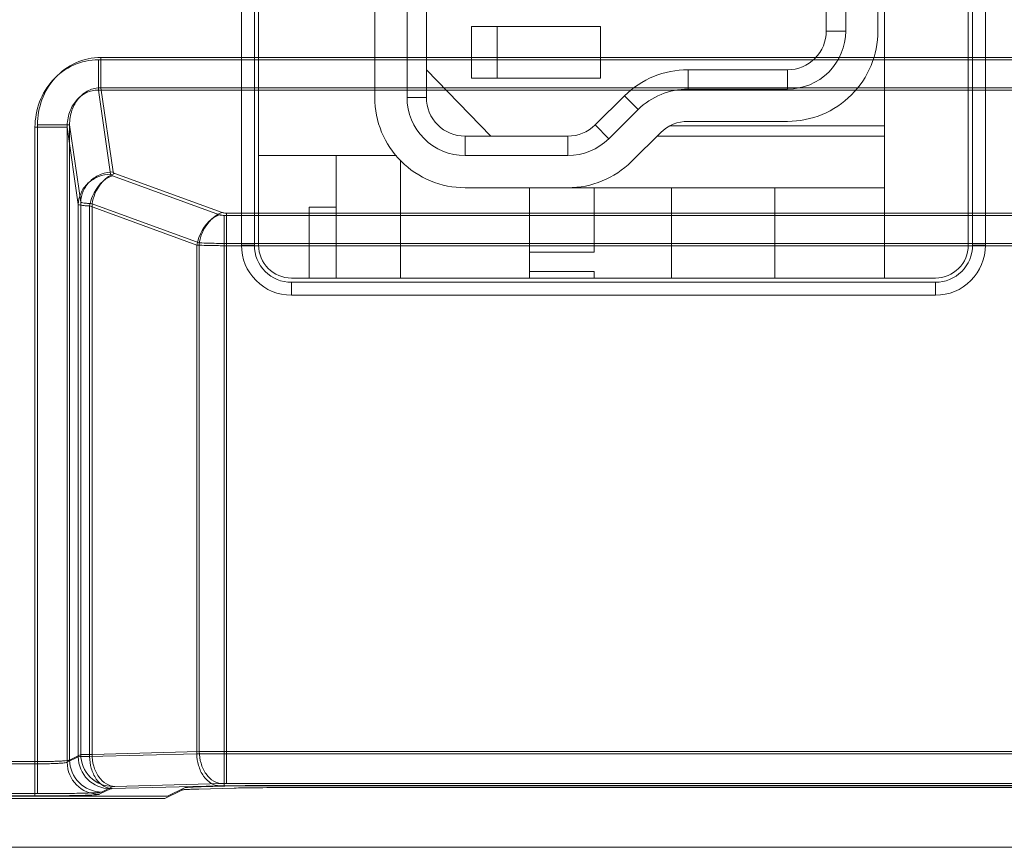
# Model space of a CAD drawing. Header units: millimetres. Extents: x -371 to 373, y -280 to 256.
# Tile 51 of 103: x -262.04 to -254.41, y 151.42 to 157.84. Entities that reach past the tile are written whole.
import ezdxf

# ---------------------------------------------------------------- set-up
doc = ezdxf.new("R2010")
doc.units = ezdxf.units.MM
doc.header["$MEASUREMENT"] = 0
doc.layers.add('layer 1', color=7, linetype='Continuous')

msp = doc.modelspace()

# ---------------------------------------------------------------- linework, layer by layer
at = {"layer": 'layer 1', "color": 8, "lineweight": 9}
for points in [[(-255.3358, 164.932), (-255.3358, 164.932), (-255.3358, 155.832), (-255.3358, 155.832)], [(-260.319, 164.678), (-260.319, 164.678), (-260.319, 156.086), (-260.319, 156.086)], [(-260.219, 164.678), (-260.219, 164.678), (-260.219, 156.086), (-260.219, 156.086)], [(-260.1858, 156.086), (-260.1858, 156.086), (-260.1858, 164.678), (-260.1858, 164.678)], [(-254.6858, 164.678), (-254.6858, 164.678), (-254.6858, 156.086), (-254.6858, 156.086)], [(-254.6526, 156.086), (-254.6526, 156.086), (-254.6526, 164.678), (-254.6526, 164.678)], [(-254.5526, 156.086), (-254.5526, 156.086), (-254.5526, 164.678), (-254.5526, 164.678)], [(-259.2858, 163.532), (-259.2858, 163.532), (-259.2858, 157.232), (-259.2858, 157.232)], [(-259.0358, 157.232), (-259.0358, 157.232), (-259.0358, 163.532), (-259.0358, 163.532)], [(-258.8858, 157.232), (-258.8858, 157.232), (-258.8858, 163.532), (-258.8858, 163.532)], [(-255.7858, 157.747), (-255.7858, 157.747), (-255.7858, 163.017), (-255.7858, 163.017)], [(-255.6358, 163.017), (-255.6358, 163.017), (-255.6358, 157.747), (-255.6358, 157.747)], [(-255.3858, 157.747), (-255.3858, 157.747), (-255.3858, 163.017), (-255.3858, 163.017)], [(-258.5358, 157.782), (-258.5358, 157.782), (-258.5358, 157.382), (-258.5358, 157.382)], [(-257.5358, 157.782), (-257.5358, 157.782), (-258.5358, 157.782), (-258.5358, 157.782)], [(-258.3358, 157.382), (-258.3358, 157.382), (-258.3358, 157.782), (-258.3358, 157.782)], [(-257.5358, 157.382), (-257.5358, 157.382), (-257.5358, 157.782), (-257.5358, 157.782)], [(-255.6358, 157.747), (-255.6358, 157.747), (-255.7858, 157.747), (-255.7858, 157.747)], [(-258.3858, 156.932), (-258.3858, 156.932), (-258.8858, 157.447), (-258.8858, 157.447)], [(-257.3504, 157.2444), (-257.2193, 157.3742), (-257.0423, 157.447), (-256.8578, 157.447)], [(-256.8578, 157.297), (-256.8578, 157.297), (-256.8578, 157.447), (-256.8578, 157.447)], [(-256.0858, 157.447), (-256.0858, 157.447), (-256.8578, 157.447), (-256.8578, 157.447)], [(-256.0858, 157.447), (-256.0858, 157.447), (-256.0858, 157.297), (-256.0858, 157.297)], [(-258.5358, 157.382), (-258.5358, 157.382), (-257.5358, 157.382), (-257.5358, 157.382)], [(-257.2449, 157.1378), (-257.1419, 157.2398), (-257.0028, 157.297), (-256.8578, 157.297)], [(-256.0858, 157.297), (-256.0858, 157.297), (-256.8578, 157.297), (-256.8578, 157.297)], [(-258.8858, 157.232), (-258.8858, 157.232), (-259.0358, 157.232), (-259.0358, 157.232)], [(-257.3504, 157.2444), (-257.3504, 157.2444), (-257.5781, 157.0188), (-257.5781, 157.0188)], [(-257.2449, 157.1378), (-257.2449, 157.1378), (-257.3504, 157.2444), (-257.3504, 157.2444)], [(-257.2449, 157.1378), (-257.2449, 157.1378), (-257.4726, 156.9123), (-257.4726, 156.9123)], [(-257.5781, 157.0188), (-257.6343, 156.9632), (-257.7102, 156.932), (-257.7892, 156.932)], [(-257.5781, 157.0188), (-257.5781, 157.0188), (-257.4726, 156.9123), (-257.4726, 156.9123)], [(-257.0689, 156.9602), (-257.0128, 157.0158), (-256.9369, 157.047), (-256.8578, 157.047)], [(-255.3358, 157.012), (-255.3358, 157.012), (-256.9955, 157.012), (-256.9955, 157.012)], [(-256.8578, 157.047), (-256.8578, 157.047), (-256.0858, 157.047), (-256.0858, 157.047)], [(-258.5858, 156.782), (-258.5858, 156.782), (-258.5858, 156.932), (-258.5858, 156.932)], [(-257.7892, 156.932), (-257.7892, 156.932), (-258.5858, 156.932), (-258.5858, 156.932)], [(-257.7892, 156.932), (-257.7892, 156.932), (-257.7892, 156.782), (-257.7892, 156.782)], [(-257.4726, 156.9123), (-257.5568, 156.8288), (-257.6706, 156.782), (-257.7892, 156.782)], [(-257.2966, 156.7346), (-257.2966, 156.7346), (-257.0689, 156.9602), (-257.0689, 156.9602)], [(-257.0974, 156.932), (-257.0974, 156.932), (-255.3358, 156.932), (-255.3358, 156.932)], [(-259.1177, 156.782), (-259.1177, 156.782), (-260.1858, 156.782), (-260.1858, 156.782)], [(-259.5858, 156.782), (-259.5858, 156.782), (-259.5858, 155.832), (-259.5858, 155.832)], [(-257.7892, 156.782), (-257.7892, 156.782), (-258.5858, 156.782), (-258.5858, 156.782)], [(-259.0858, 156.7431), (-259.0858, 156.7431), (-259.0858, 155.832), (-259.0858, 155.832)], [(-257.2966, 156.7346), (-257.4277, 156.6048), (-257.6047, 156.532), (-257.7892, 156.532)], [(-258.5858, 156.532), (-258.5858, 156.532), (-255.3358, 156.532), (-255.3358, 156.532)], [(-258.0861, 156.532), (-258.0861, 156.532), (-258.0861, 155.832), (-258.0861, 155.832)], [(-258.0858, 156.532), (-258.0858, 156.532), (-258.0858, 155.832), (-258.0858, 155.832)], [(-257.5861, 156.032), (-257.5861, 156.032), (-257.5861, 156.532), (-257.5861, 156.532)], [(-256.9861, 155.832), (-256.9861, 155.832), (-256.9861, 156.532), (-256.9861, 156.532)], [(-256.1861, 155.832), (-256.1861, 155.832), (-256.1861, 156.532), (-256.1861, 156.532)], [(-259.7929, 156.382), (-259.7929, 156.382), (-259.7929, 155.832), (-259.7929, 155.832)], [(-259.5858, 156.382), (-259.5858, 156.382), (-259.7929, 156.382), (-259.7929, 156.382)], [(-260.319, 156.086), (-260.319, 156.086), (-260.219, 156.086), (-260.219, 156.086)], [(-254.5526, 156.086), (-254.5526, 156.086), (-254.6526, 156.086), (-254.6526, 156.086)], [(-258.0861, 156.032), (-258.0861, 156.032), (-257.5861, 156.032), (-257.5861, 156.032)], [(-258.0861, 155.882), (-258.0861, 155.882), (-257.5861, 155.882), (-257.5861, 155.882)], [(-257.5861, 155.832), (-257.5861, 155.832), (-257.5861, 155.882), (-257.5861, 155.882)], [(-254.9398, 155.832), (-254.9398, 155.832), (-259.9318, 155.832), (-259.9318, 155.832)], [(-259.9318, 155.6988), (-259.9318, 155.6988), (-259.9318, 155.7988), (-259.9318, 155.7988)], [(-259.9318, 155.7988), (-259.9318, 155.7988), (-254.9398, 155.7988), (-254.9398, 155.7988)], [(-254.9398, 155.6988), (-254.9398, 155.6988), (-254.9398, 155.7988), (-254.9398, 155.7988)], [(-259.9318, 155.6988), (-259.9318, 155.6988), (-254.9398, 155.6988), (-254.9398, 155.6988)]]:
    msp.add_open_spline(points, degree=3, dxfattribs=at)
for points in [[(-255.3858, 157.747), (-255.3858, 157.5613), (-255.4595, 157.3833), (-255.5908, 157.252), (-255.5908, 157.252), (-255.7221, 157.1207), (-255.9001, 157.047), (-256.0858, 157.047)], [(-255.6358, 157.747), (-255.6358, 157.6277), (-255.6832, 157.5132), (-255.7676, 157.4288), (-255.7676, 157.4288), (-255.852, 157.3444), (-255.9665, 157.297), (-256.0858, 157.297)], [(-255.7858, 157.747), (-255.7858, 157.6674), (-255.8174, 157.5911), (-255.8737, 157.5349), (-255.8737, 157.5349), (-255.9299, 157.4786), (-256.0062, 157.447), (-256.0858, 157.447)], [(-258.5858, 156.532), (-258.7715, 156.532), (-258.9495, 156.6057), (-259.0808, 156.737), (-259.0808, 156.737), (-259.2121, 156.8683), (-259.2858, 157.0463), (-259.2858, 157.232)], [(-258.5858, 156.782), (-258.7051, 156.782), (-258.8196, 156.8294), (-258.904, 156.9138), (-258.904, 156.9138), (-258.9884, 156.9982), (-259.0358, 157.1127), (-259.0358, 157.232)], [(-258.5858, 156.932), (-258.6654, 156.932), (-258.7417, 156.9636), (-258.7979, 157.0199), (-258.7979, 157.0199), (-258.8542, 157.0761), (-258.8858, 157.1524), (-258.8858, 157.232)], [(-259.9318, 155.6988), (-260.0345, 155.6988), (-260.133, 155.7396), (-260.2056, 155.8122), (-260.2056, 155.8122), (-260.2782, 155.8848), (-260.319, 155.9833), (-260.319, 156.086)], [(-259.9318, 155.7988), (-260.008, 155.7988), (-260.081, 155.8291), (-260.1349, 155.8829), (-260.1349, 155.8829), (-260.1887, 155.9368), (-260.219, 156.0098), (-260.219, 156.086)], [(-259.9318, 155.832), (-259.9992, 155.832), (-260.0638, 155.8588), (-260.1114, 155.9064), (-260.1114, 155.9064), (-260.159, 155.954), (-260.1858, 156.0186), (-260.1858, 156.086)], [(-254.5526, 156.086), (-254.5526, 155.9833), (-254.5934, 155.8848), (-254.666, 155.8122), (-254.666, 155.8122), (-254.7386, 155.7396), (-254.8371, 155.6988), (-254.9398, 155.6988)], [(-254.6526, 156.086), (-254.6526, 156.0098), (-254.6829, 155.9368), (-254.7367, 155.8829), (-254.7367, 155.8829), (-254.7906, 155.8291), (-254.8636, 155.7988), (-254.9398, 155.7988)], [(-254.6858, 156.086), (-254.6858, 156.0186), (-254.7126, 155.954), (-254.7602, 155.9064), (-254.7602, 155.9064), (-254.8078, 155.8588), (-254.8724, 155.832), (-254.9398, 155.832)]]:
    msp.add_open_spline(points, degree=3, knots=[0, 0, 0, 0, 0.333333, 0.333333, 0.333333, 0.333333, 1, 1, 1, 1], dxfattribs=at)
at = {"layer": 'layer 1', "color": 251, "lineweight": 9}
for points, knots in [([(-261.4277, 157.5249), (-261.4936, 157.5246), (-261.5605, 157.5105), (-261.6212, 157.4833), (-261.6212, 157.4833), (-261.6818, 157.4561), (-261.7363, 157.4157), (-261.7812, 157.3667), (-261.7812, 157.3667), (-261.826, 157.3176), (-261.8613, 157.2598), (-261.8843, 157.1975), (-261.8843, 157.1975), (-261.9074, 157.1352), (-261.9183, 157.0684), (-261.9194, 157.0024)], [0, 0, 0, 0, 0.2, 0.2, 0.2, 0.2, 0.4, 0.4, 0.4, 0.4, 0.6, 0.6, 0.6, 0.6, 1, 1, 1, 1]), ([(-261.4277, 157.29), (-261.4602, 157.2905), (-261.4933, 157.2829), (-261.5228, 157.2685), (-261.5228, 157.2685), (-261.5527, 157.2539), (-261.5789, 157.2324), (-261.6002, 157.207), (-261.6002, 157.207), (-261.623, 157.1799), (-261.6403, 157.1485), (-261.6519, 157.1151), (-261.6519, 157.1151), (-261.6645, 157.0789), (-261.6703, 157.0404), (-261.6697, 157.0024)], [0, 0, 0, 0, 0.2, 0.2, 0.2, 0.2, 0.4, 0.4, 0.4, 0.4, 0.6, 0.6, 0.6, 0.6, 1, 1, 1, 1]), ([(-261.3337, 156.6372), (-261.3646, 156.6367), (-261.3956, 156.6307), (-261.4247, 156.6195), (-261.4247, 156.6195), (-261.4557, 156.6075), (-261.4844, 156.5897), (-261.5086, 156.5669), (-261.5086, 156.5669), (-261.5323, 156.5447), (-261.5516, 156.5177), (-261.5645, 156.4879), (-261.5645, 156.4879), (-261.5762, 156.4609), (-261.5828, 156.4315), (-261.5833, 156.4023)], [0, 0, 0, 0, 0.2, 0.2, 0.2, 0.2, 0.4, 0.4, 0.4, 0.4, 0.6, 0.6, 0.6, 0.6, 1, 1, 1, 1]), ([(-261.4964, 156.3908), (-261.4916, 156.4171), (-261.4838, 156.4426), (-261.4729, 156.4677), (-261.4729, 156.4677), (-261.443, 156.5365), (-261.3895, 156.6032), (-261.3196, 156.6257)], [0, 0, 0, 0, 0.333333, 0.333333, 0.333333, 0.333333, 1, 1, 1, 1]), ([(-261.3337, 156.6372), (-261.3335, 156.6361), (-261.333, 156.635), (-261.3324, 156.634), (-261.3324, 156.634), (-261.3297, 156.6297), (-261.3244, 156.6274), (-261.3196, 156.6257)], [0, 0, 0, 0, 0.333333, 0.333333, 0.333333, 0.333333, 1, 1, 1, 1]), ([(-261.4964, 156.3908), (-261.508, 156.3915), (-261.5196, 156.3923), (-261.5313, 156.3932), (-261.5313, 156.3932), (-261.5402, 156.394), (-261.5492, 156.3948), (-261.5578, 156.396), (-261.5578, 156.396), (-261.5636, 156.3969), (-261.5692, 156.398), (-261.5754, 156.3991), (-261.5754, 156.3991), (-261.5784, 156.3996), (-261.5814, 156.4001), (-261.5833, 156.4023)], [0, 0, 0, 0, 0.2, 0.2, 0.2, 0.2, 0.4, 0.4, 0.4, 0.4, 0.6, 0.6, 0.6, 0.6, 1, 1, 1, 1]), ([(-260.4879, 156.323), (-260.5088, 156.3163), (-260.5281, 156.3052), (-260.5458, 156.2918), (-260.5458, 156.2918), (-260.6091, 156.2437), (-260.6506, 156.1654), (-260.6647, 156.088)], [0, 0, 0, 0, 0.333333, 0.333333, 0.333333, 0.333333, 1, 1, 1, 1]), ([(-260.4879, 156.323), (-260.4855, 156.3221), (-260.4831, 156.3214), (-260.4807, 156.3208), (-260.4807, 156.3208), (-260.4719, 156.3187), (-260.4628, 156.3178), (-260.4538, 156.3178)], [0, 0, 0, 0, 0.333333, 0.333333, 0.333333, 0.333333, 1, 1, 1, 1]), ([(-260.4538, 156.0829), (-260.4732, 156.0829), (-260.4927, 156.083), (-260.5121, 156.0833), (-260.5121, 156.0833), (-260.563, 156.0838), (-260.6139, 156.0851), (-260.6647, 156.088)], [0, 0, 0, 0, 0.333333, 0.333333, 0.333333, 0.333333, 1, 1, 1, 1]), ([(-261.5833, 152.1206), (-261.5749, 152.1212), (-261.5664, 152.1211), (-261.5579, 152.121), (-261.5579, 152.121), (-261.5374, 152.1209), (-261.5169, 152.1214), (-261.4964, 152.1215)], [0, 0, 0, 0, 0.333333, 0.333333, 0.333333, 0.333333, 1, 1, 1, 1]), ([(-261.3207, 151.873), (-261.3429, 151.8736), (-261.3652, 151.8806), (-261.3847, 151.8918), (-261.3847, 151.8918), (-261.4084, 151.9054), (-261.4281, 151.9252), (-261.4438, 151.9474), (-261.4438, 151.9474), (-261.4617, 151.9727), (-261.4745, 152.0012), (-261.4831, 152.0309), (-261.4831, 152.0309), (-261.4916, 152.0604), (-261.496, 152.091), (-261.4964, 152.1215)], [0, 0, 0, 0, 0.2, 0.2, 0.2, 0.2, 0.4, 0.4, 0.4, 0.4, 0.6, 0.6, 0.6, 0.6, 1, 1, 1, 1]), ([(-260.6647, 152.1432), (-260.6643, 152.1128), (-260.6599, 152.0822), (-260.6514, 152.0527), (-260.6514, 152.0527), (-260.6428, 152.023), (-260.63, 151.9945), (-260.6121, 151.9692), (-260.6121, 151.9692), (-260.5963, 151.9469), (-260.5767, 151.9272), (-260.553, 151.9136), (-260.553, 151.9136), (-260.5335, 151.9024), (-260.5112, 151.8954), (-260.4889, 151.8948)], [0, 0, 0, 0, 0.2, 0.2, 0.2, 0.2, 0.4, 0.4, 0.4, 0.4, 0.6, 0.6, 0.6, 0.6, 1, 1, 1, 1]), ([(-261.6697, 152.0774), (-261.6714, 152.0757), (-261.6741, 152.0753), (-261.6767, 152.075), (-261.6767, 152.075), (-261.6822, 152.0742), (-261.6872, 152.0733), (-261.6923, 152.0727), (-261.6923, 152.0727), (-261.7001, 152.0717), (-261.7081, 152.0711), (-261.7161, 152.0706), (-261.7161, 152.0706), (-261.7265, 152.0699), (-261.7368, 152.0693), (-261.7472, 152.0687), (-261.7472, 152.0687), (-261.7596, 152.0681), (-261.772, 152.0677), (-261.7845, 152.0672), (-261.7845, 152.0672), (-261.7985, 152.0668), (-261.8126, 152.0664), (-261.8267, 152.0661), (-261.8267, 152.0661), (-261.8576, 152.0655), (-261.8885, 152.0652), (-261.9194, 152.0651)], [0, 0, 0, 0, 0.125, 0.125, 0.125, 0.125, 0.25, 0.25, 0.25, 0.25, 0.375, 0.375, 0.375, 0.375, 0.5, 0.5, 0.5, 0.5, 0.625, 0.625, 0.625, 0.625, 0.75, 0.75, 0.75, 0.75, 1, 1, 1, 1]), ([(-261.3351, 151.8722), (-261.3339, 151.8728), (-261.3324, 151.8727), (-261.3309, 151.8727), (-261.3309, 151.8727), (-261.3274, 151.8725), (-261.3241, 151.873), (-261.3207, 151.873)], [0, 0, 0, 0, 0.333333, 0.333333, 0.333333, 0.333333, 1, 1, 1, 1]), ([(-260.7806, 151.8624), (-260.7794, 151.8631), (-260.778, 151.8633), (-260.7766, 151.8635), (-260.7766, 151.8635), (-260.774, 151.8639), (-260.7714, 151.8642), (-260.7689, 151.8645), (-260.7689, 151.8645), (-260.7651, 151.865), (-260.7613, 151.8653), (-260.7574, 151.8656), (-260.7574, 151.8656), (-260.7525, 151.8659), (-260.7475, 151.8663), (-260.7425, 151.8666), (-260.7425, 151.8666), (-260.7292, 151.8674), (-260.7159, 151.8679), (-260.7026, 151.8684), (-260.7026, 151.8684), (-260.6852, 151.8691), (-260.6677, 151.8696), (-260.6503, 151.8701)], [0, 0, 0, 0, 0.142857, 0.142857, 0.142857, 0.142857, 0.285714, 0.285714, 0.285714, 0.285714, 0.428571, 0.428571, 0.428571, 0.428571, 0.571429, 0.571429, 0.571429, 0.571429, 0.714286, 0.714286, 0.714286, 0.714286, 1, 1, 1, 1]), ([(-260.4889, 151.8948), (-260.4864, 151.8949), (-260.4839, 151.8949), (-260.4814, 151.895), (-260.4814, 151.895), (-260.4722, 151.8951), (-260.463, 151.8952), (-260.4538, 151.8952)], [0, 0, 0, 0, 0.333333, 0.333333, 0.333333, 0.333333, 1, 1, 1, 1]), ([(-260.3767, 151.8772), (-260.3541, 151.8778), (-260.3314, 151.8783), (-260.3088, 151.8787), (-260.3088, 151.8787), (-260.2257, 151.8802), (-260.1426, 151.8807), (-260.0596, 151.8807)], [0, 0, 0, 0, 0.333333, 0.333333, 0.333333, 0.333333, 1, 1, 1, 1]), ([(-261.9194, 151.8166), (-261.8578, 151.8167), (-261.7962, 151.8169), (-261.7346, 151.8176), (-261.7346, 151.8176), (-261.7066, 151.8179), (-261.6786, 151.8182), (-261.6506, 151.8187), (-261.6506, 151.8187), (-261.6258, 151.8191), (-261.601, 151.8196), (-261.5762, 151.8202), (-261.5762, 151.8202), (-261.5555, 151.8207), (-261.5348, 151.8213), (-261.5141, 151.8221), (-261.5141, 151.8221), (-261.4983, 151.8227), (-261.4825, 151.8234), (-261.4666, 151.8242), (-261.4666, 151.8242), (-261.4562, 151.8248), (-261.4458, 151.8254), (-261.4356, 151.8266), (-261.4356, 151.8266), (-261.4325, 151.8269), (-261.4295, 151.8273), (-261.4264, 151.8278), (-261.4264, 151.8278), (-261.4248, 151.828), (-261.4231, 151.8283), (-261.4216, 151.829)], [0, 0, 0, 0, 0.111111, 0.111111, 0.111111, 0.111111, 0.222222, 0.222222, 0.222222, 0.222222, 0.333333, 0.333333, 0.333333, 0.333333, 0.444444, 0.444444, 0.444444, 0.444444, 0.555556, 0.555556, 0.555556, 0.555556, 0.666667, 0.666667, 0.666667, 0.666667, 0.777778, 0.777778, 0.777778, 0.777778, 1, 1, 1, 1])]:
    msp.add_open_spline(points, degree=3, knots=knots, dxfattribs=at)
at = {"layer": 'layer 1', "lineweight": 9}
for points, knots in [([(-261.4085, 157.5424), (-261.4745, 157.5421), (-261.5414, 157.528), (-261.602, 157.5008), (-261.602, 157.5008), (-261.6627, 157.4736), (-261.7172, 157.4332), (-261.762, 157.3842), (-261.762, 157.3842), (-261.8069, 157.3351), (-261.8421, 157.2773), (-261.8652, 157.215), (-261.8652, 157.215), (-261.8883, 157.1527), (-261.8992, 157.086), (-261.9002, 157.0199)], [0, 0, 0, 0, 0.2, 0.2, 0.2, 0.2, 0.4, 0.4, 0.4, 0.4, 0.6, 0.6, 0.6, 0.6, 1, 1, 1, 1]), ([(-261.4085, 157.3075), (-261.441, 157.3081), (-261.4742, 157.3004), (-261.5037, 157.286), (-261.5037, 157.286), (-261.5336, 157.2714), (-261.5597, 157.2499), (-261.5811, 157.2245), (-261.5811, 157.2245), (-261.6039, 157.1974), (-261.6212, 157.166), (-261.6328, 157.1326), (-261.6328, 157.1326), (-261.6453, 157.0964), (-261.6512, 157.0579), (-261.6506, 157.0199)], [0, 0, 0, 0, 0.2, 0.2, 0.2, 0.2, 0.4, 0.4, 0.4, 0.4, 0.6, 0.6, 0.6, 0.6, 1, 1, 1, 1]), ([(-261.3145, 156.6547), (-261.3454, 156.6542), (-261.3765, 156.6482), (-261.4055, 156.637), (-261.4055, 156.637), (-261.4366, 156.6251), (-261.4653, 156.6072), (-261.4895, 156.5844), (-261.4895, 156.5844), (-261.5131, 156.5622), (-261.5324, 156.5352), (-261.5454, 156.5054), (-261.5454, 156.5054), (-261.5571, 156.4784), (-261.5636, 156.449), (-261.5642, 156.4198)], [0, 0, 0, 0, 0.2, 0.2, 0.2, 0.2, 0.4, 0.4, 0.4, 0.4, 0.6, 0.6, 0.6, 0.6, 1, 1, 1, 1]), ([(-261.4772, 156.4083), (-261.4725, 156.4345), (-261.4649, 156.4599), (-261.4542, 156.485), (-261.4542, 156.485), (-261.4246, 156.554), (-261.3705, 156.6207), (-261.3005, 156.6432)], [0, 0, 0, 0, 0.333333, 0.333333, 0.333333, 0.333333, 1, 1, 1, 1]), ([(-261.3145, 156.6547), (-261.3144, 156.6536), (-261.3139, 156.6525), (-261.3133, 156.6516), (-261.3133, 156.6516), (-261.3105, 156.6472), (-261.3053, 156.645), (-261.3005, 156.6432)], [0, 0, 0, 0, 0.333333, 0.333333, 0.333333, 0.333333, 1, 1, 1, 1]), ([(-261.4772, 156.4083), (-261.4889, 156.409), (-261.5005, 156.4098), (-261.5121, 156.4108), (-261.5121, 156.4108), (-261.5211, 156.4115), (-261.53, 156.4123), (-261.5387, 156.4136), (-261.5387, 156.4136), (-261.5445, 156.4144), (-261.5501, 156.4155), (-261.5563, 156.4166), (-261.5563, 156.4166), (-261.5592, 156.4171), (-261.5623, 156.4177), (-261.5642, 156.4198)], [0, 0, 0, 0, 0.2, 0.2, 0.2, 0.2, 0.4, 0.4, 0.4, 0.4, 0.6, 0.6, 0.6, 0.6, 1, 1, 1, 1]), ([(-260.4688, 156.3405), (-260.4895, 156.3338), (-260.5088, 156.323), (-260.5265, 156.3099), (-260.5265, 156.3099), (-260.5902, 156.2621), (-260.6314, 156.1831), (-260.6455, 156.1056)], [0, 0, 0, 0, 0.333333, 0.333333, 0.333333, 0.333333, 1, 1, 1, 1]), ([(-260.4688, 156.3405), (-260.4664, 156.3396), (-260.464, 156.3389), (-260.4616, 156.3383), (-260.4616, 156.3383), (-260.4528, 156.3362), (-260.4437, 156.3354), (-260.4347, 156.3354)], [0, 0, 0, 0, 0.333333, 0.333333, 0.333333, 0.333333, 1, 1, 1, 1]), ([(-260.4347, 156.1004), (-260.4541, 156.1004), (-260.4735, 156.1006), (-260.4929, 156.1008), (-260.4929, 156.1008), (-260.5438, 156.1013), (-260.5947, 156.1026), (-260.6455, 156.1056)], [0, 0, 0, 0, 0.333333, 0.333333, 0.333333, 0.333333, 1, 1, 1, 1]), ([(-261.6506, 152.095), (-261.6523, 152.0932), (-261.655, 152.0928), (-261.6575, 152.0925), (-261.6575, 152.0925), (-261.663, 152.0917), (-261.668, 152.0909), (-261.6732, 152.0902), (-261.6732, 152.0902), (-261.6809, 152.0892), (-261.689, 152.0886), (-261.697, 152.0881), (-261.697, 152.0881), (-261.7074, 152.0874), (-261.7177, 152.0868), (-261.728, 152.0863), (-261.728, 152.0863), (-261.7404, 152.0856), (-261.7529, 152.0852), (-261.7653, 152.0848), (-261.7653, 152.0848), (-261.7794, 152.0843), (-261.7935, 152.0839), (-261.8075, 152.0836), (-261.8075, 152.0836), (-261.8384, 152.083), (-261.8693, 152.0827), (-261.9002, 152.0826)], [0, 0, 0, 0, 0.125, 0.125, 0.125, 0.125, 0.25, 0.25, 0.25, 0.25, 0.375, 0.375, 0.375, 0.375, 0.5, 0.5, 0.5, 0.5, 0.625, 0.625, 0.625, 0.625, 0.75, 0.75, 0.75, 0.75, 1, 1, 1, 1]), ([(-261.4024, 151.8465), (-261.4657, 151.8466), (-261.5316, 151.8732), (-261.5778, 151.9194), (-261.5778, 151.9194), (-261.624, 151.9657), (-261.6505, 152.0316), (-261.6506, 152.095)], [0, 0, 0, 0, 0.333333, 0.333333, 0.333333, 0.333333, 1, 1, 1, 1]), ([(-261.5642, 152.1381), (-261.5557, 152.1388), (-261.5473, 152.1386), (-261.5388, 152.1386), (-261.5388, 152.1386), (-261.5183, 152.1384), (-261.4978, 152.1389), (-261.4772, 152.139)], [0, 0, 0, 0, 0.333333, 0.333333, 0.333333, 0.333333, 1, 1, 1, 1]), ([(-261.5642, 152.1381), (-261.5641, 152.0748), (-261.5376, 152.0088), (-261.4914, 151.9626), (-261.4914, 151.9626), (-261.4452, 151.9164), (-261.3793, 151.8898), (-261.316, 151.8897)], [0, 0, 0, 0, 0.333333, 0.333333, 0.333333, 0.333333, 1, 1, 1, 1]), ([(-261.3015, 151.8906), (-261.3238, 151.8911), (-261.346, 151.8981), (-261.3656, 151.9093), (-261.3656, 151.9093), (-261.3893, 151.9229), (-261.4089, 151.9427), (-261.4246, 151.9649), (-261.4246, 151.9649), (-261.4425, 151.9902), (-261.4554, 152.0188), (-261.464, 152.0485), (-261.464, 152.0485), (-261.4725, 152.0779), (-261.4768, 152.1085), (-261.4772, 152.139)], [0, 0, 0, 0, 0.2, 0.2, 0.2, 0.2, 0.4, 0.4, 0.4, 0.4, 0.6, 0.6, 0.6, 0.6, 1, 1, 1, 1]), ([(-260.6455, 152.1608), (-260.6451, 152.1303), (-260.6408, 152.0997), (-260.6323, 152.0702), (-260.6323, 152.0702), (-260.6237, 152.0405), (-260.6108, 152.012), (-260.5929, 151.9867), (-260.5929, 151.9867), (-260.5772, 151.9645), (-260.5576, 151.9447), (-260.5338, 151.9311), (-260.5338, 151.9311), (-260.5143, 151.9199), (-260.492, 151.9129), (-260.4698, 151.9123)], [0, 0, 0, 0, 0.2, 0.2, 0.2, 0.2, 0.4, 0.4, 0.4, 0.4, 0.6, 0.6, 0.6, 0.6, 1, 1, 1, 1]), ([(-261.316, 151.8897), (-261.3147, 151.8903), (-261.3132, 151.8902), (-261.3118, 151.8902), (-261.3118, 151.8902), (-261.3083, 151.8901), (-261.3049, 151.8905), (-261.3015, 151.8906)], [0, 0, 0, 0, 0.333333, 0.333333, 0.333333, 0.333333, 1, 1, 1, 1]), ([(-260.7614, 151.8799), (-260.7579, 151.8818), (-260.7538, 151.8819), (-260.7497, 151.8821), (-260.7497, 151.8821), (-260.7407, 151.8825), (-260.7321, 151.8834), (-260.7234, 151.8841), (-260.7234, 151.8841), (-260.7102, 151.8851), (-260.6968, 151.8855), (-260.6835, 151.886), (-260.6835, 151.886), (-260.666, 151.8865), (-260.6486, 151.8872), (-260.6311, 151.8876)], [0, 0, 0, 0, 0.2, 0.2, 0.2, 0.2, 0.4, 0.4, 0.4, 0.4, 0.6, 0.6, 0.6, 0.6, 1, 1, 1, 1]), ([(-260.4698, 151.9123), (-260.4673, 151.9124), (-260.4648, 151.9125), (-260.4623, 151.9125), (-260.4623, 151.9125), (-260.4531, 151.9127), (-260.4439, 151.9127), (-260.4347, 151.9127)], [0, 0, 0, 0, 0.333333, 0.333333, 0.333333, 0.333333, 1, 1, 1, 1]), ([(-260.3576, 151.8948), (-260.3349, 151.8954), (-260.3123, 151.8958), (-260.2896, 151.8962), (-260.2896, 151.8962), (-260.2066, 151.8977), (-260.1235, 151.8982), (-260.0404, 151.8982)], [0, 0, 0, 0, 0.333333, 0.333333, 0.333333, 0.333333, 1, 1, 1, 1]), ([(-261.9002, 151.8342), (-261.8387, 151.8342), (-261.7771, 151.8344), (-261.7155, 151.8351), (-261.7155, 151.8351), (-261.6875, 151.8354), (-261.6595, 151.8358), (-261.6314, 151.8362), (-261.6314, 151.8362), (-261.6067, 151.8366), (-261.5819, 151.8371), (-261.5571, 151.8378), (-261.5571, 151.8378), (-261.5364, 151.8383), (-261.5157, 151.8389), (-261.495, 151.8396), (-261.495, 151.8396), (-261.4791, 151.8401), (-261.4632, 151.8407), (-261.4475, 151.8418), (-261.4475, 151.8418), (-261.4372, 151.8425), (-261.4269, 151.8434), (-261.4164, 151.8441), (-261.4164, 151.8441), (-261.4116, 151.8444), (-261.4068, 151.8446), (-261.4024, 151.8465)], [0, 0, 0, 0, 0.125, 0.125, 0.125, 0.125, 0.25, 0.25, 0.25, 0.25, 0.375, 0.375, 0.375, 0.375, 0.5, 0.5, 0.5, 0.5, 0.625, 0.625, 0.625, 0.625, 0.75, 0.75, 0.75, 0.75, 1, 1, 1, 1])]:
    msp.add_open_spline(points, degree=3, knots=knots, dxfattribs=at)
at = {"layer": 'layer 1', "color": 251, "lineweight": 9}
for points in [[(-249.727, 157.5249), (-249.727, 157.5249), (-261.4277, 157.5249), (-261.4277, 157.5249)], [(-261.4277, 157.29), (-261.4277, 157.29), (-261.4277, 157.5249), (-261.4277, 157.5249)], [(-261.4277, 157.29), (-261.4277, 157.29), (-249.727, 157.29), (-249.727, 157.29)], [(-261.4277, 157.29), (-261.4277, 157.29), (-261.3337, 156.6372), (-261.3337, 156.6372)], [(-261.9194, 157.0024), (-261.9194, 157.0024), (-261.6697, 157.0024), (-261.6697, 157.0024)], [(-261.9194, 157.0024), (-261.9194, 157.0024), (-261.9194, 151.8166), (-261.9194, 151.8166)], [(-261.5833, 156.4023), (-261.5833, 156.4023), (-261.6697, 157.0024), (-261.6697, 157.0024)], [(-261.6697, 152.0774), (-261.6697, 152.0774), (-261.6697, 157.0024), (-261.6697, 157.0024)], [(-261.3196, 156.6257), (-261.3196, 156.6257), (-260.4879, 156.323), (-260.4879, 156.323)], [(-261.5833, 156.4023), (-261.5833, 156.4023), (-261.5833, 152.1206), (-261.5833, 152.1206)], [(-260.6647, 156.088), (-260.6647, 156.088), (-261.4964, 156.3908), (-261.4964, 156.3908)], [(-261.4964, 152.1215), (-261.4964, 152.1215), (-261.4964, 156.3908), (-261.4964, 156.3908)], [(-250.7009, 156.3178), (-250.7009, 156.3178), (-260.4538, 156.3178), (-260.4538, 156.3178)], [(-260.4538, 151.8952), (-260.4538, 151.8952), (-260.4538, 156.3178), (-260.4538, 156.3178)], [(-260.6647, 156.088), (-260.6647, 156.088), (-260.6647, 152.1432), (-260.6647, 152.1432)], [(-260.4538, 156.0829), (-260.4538, 156.0829), (-250.7009, 156.0829), (-250.7009, 156.0829)], [(-261.6697, 152.0774), (-261.6697, 152.0774), (-261.5833, 152.1206), (-261.5833, 152.1206)], [(-261.5833, 152.1206), (-261.5832, 151.9836), (-261.4722, 151.8725), (-261.3351, 151.8722)], [(-261.4964, 152.1215), (-261.4964, 152.1215), (-260.6647, 152.1432), (-260.6647, 152.1432)], [(-260.4538, 152.1436), (-260.4538, 152.1436), (-260.6647, 152.1432), (-260.6647, 152.1432)], [(-250.7009, 152.1436), (-250.7009, 152.1436), (-260.4538, 152.1436), (-260.4538, 152.1436)], [(-261.9194, 152.0651), (-261.9194, 152.0651), (-286.3702, 152.0651), (-286.3702, 152.0651)], [(-261.6697, 152.0774), (-261.6696, 151.9404), (-261.5586, 151.8293), (-261.4216, 151.829)], [(-261.3351, 151.8722), (-261.3351, 151.8722), (-261.4216, 151.829), (-261.4216, 151.829)], [(-260.4889, 151.8948), (-260.4889, 151.8948), (-261.3207, 151.873), (-261.3207, 151.873)], [(-260.6503, 151.8701), (-260.6503, 151.8701), (-260.3767, 151.8772), (-260.3767, 151.8772)], [(-260.4538, 151.8952), (-260.4538, 151.8952), (-250.7009, 151.8952), (-250.7009, 151.8952)], [(-251.0951, 151.8807), (-251.0951, 151.8807), (-260.0596, 151.8807), (-260.0596, 151.8807)], [(-287.1899, 151.7968), (-287.1899, 151.7968), (-260.9119, 151.7968), (-260.9119, 151.7968)], [(-286.3702, 151.8166), (-286.3702, 151.8166), (-261.9194, 151.8166), (-261.9194, 151.8166)], [(-260.9119, 151.7968), (-260.9119, 151.7968), (-260.7806, 151.8624), (-260.7806, 151.8624)]]:
    msp.add_open_spline(points, degree=3, dxfattribs=at)
at = {"layer": 'layer 1', "lineweight": 9}
for points in [[(-249.7079, 157.5424), (-249.7079, 157.5424), (-261.4085, 157.5424), (-261.4085, 157.5424)], [(-261.4085, 157.3075), (-261.4085, 157.3075), (-261.4085, 157.5424), (-261.4085, 157.5424)], [(-261.4085, 157.3075), (-261.4085, 157.3075), (-249.7079, 157.3075), (-249.7079, 157.3075)], [(-261.4085, 157.3075), (-261.4085, 157.3075), (-261.3145, 156.6547), (-261.3145, 156.6547)], [(-261.9002, 157.0199), (-261.9002, 157.0199), (-261.6506, 157.0199), (-261.6506, 157.0199)], [(-261.9002, 157.0199), (-261.9002, 157.0199), (-261.9002, 151.8342), (-261.9002, 151.8342)], [(-261.6506, 152.095), (-261.6506, 152.095), (-261.6506, 157.0199), (-261.6506, 157.0199)], [(-261.5642, 156.4198), (-261.5642, 156.4198), (-261.6506, 157.0199), (-261.6506, 157.0199)], [(-261.3005, 156.6432), (-261.3005, 156.6432), (-260.4688, 156.3405), (-260.4688, 156.3405)], [(-261.5642, 156.4198), (-261.5642, 156.4198), (-261.5642, 152.1381), (-261.5642, 152.1381)], [(-261.4772, 152.139), (-261.4772, 152.139), (-261.4772, 156.4083), (-261.4772, 156.4083)], [(-260.6455, 156.1056), (-260.6455, 156.1056), (-261.4772, 156.4083), (-261.4772, 156.4083)], [(-250.6817, 156.3354), (-250.6817, 156.3354), (-260.4347, 156.3354), (-260.4347, 156.3354)], [(-260.4347, 151.9127), (-260.4347, 151.9127), (-260.4347, 156.3354), (-260.4347, 156.3354)], [(-260.6455, 156.1056), (-260.6455, 156.1056), (-260.6455, 152.1608), (-260.6455, 152.1608)], [(-260.4347, 156.1004), (-260.4347, 156.1004), (-250.6817, 156.1004), (-250.6817, 156.1004)], [(-261.6506, 152.095), (-261.6506, 152.095), (-261.5642, 152.1381), (-261.5642, 152.1381)], [(-261.4772, 152.139), (-261.4772, 152.139), (-260.6455, 152.1608), (-260.6455, 152.1608)], [(-260.4347, 152.1611), (-260.4347, 152.1611), (-260.6455, 152.1608), (-260.6455, 152.1608)], [(-250.6817, 152.1611), (-250.6817, 152.1611), (-260.4347, 152.1611), (-260.4347, 152.1611)], [(-261.9002, 152.0826), (-261.9002, 152.0826), (-286.3511, 152.0826), (-286.3511, 152.0826)], [(-261.316, 151.8897), (-261.316, 151.8897), (-261.4024, 151.8465), (-261.4024, 151.8465)], [(-260.4698, 151.9123), (-260.4698, 151.9123), (-261.3015, 151.8906), (-261.3015, 151.8906)], [(-260.8928, 151.8143), (-260.8928, 151.8143), (-260.7614, 151.8799), (-260.7614, 151.8799)], [(-260.6311, 151.8876), (-260.6311, 151.8876), (-260.3576, 151.8948), (-260.3576, 151.8948)], [(-260.4347, 151.9127), (-260.4347, 151.9127), (-250.6817, 151.9127), (-250.6817, 151.9127)], [(-251.076, 151.8982), (-251.076, 151.8982), (-260.0404, 151.8982), (-260.0404, 151.8982)], [(-287.1708, 151.8143), (-287.1708, 151.8143), (-260.8928, 151.8143), (-260.8928, 151.8143)], [(-286.3511, 151.8342), (-286.3511, 151.8342), (-261.9002, 151.8342), (-261.9002, 151.8342)], [(-249.1193, 151.4181), (-249.1193, 151.4181), (-264.4183, 151.4181), (-264.4183, 151.4181)]]:
    msp.add_open_spline(points, degree=3, dxfattribs=at)

doc.saveas('drawing.dxf')
